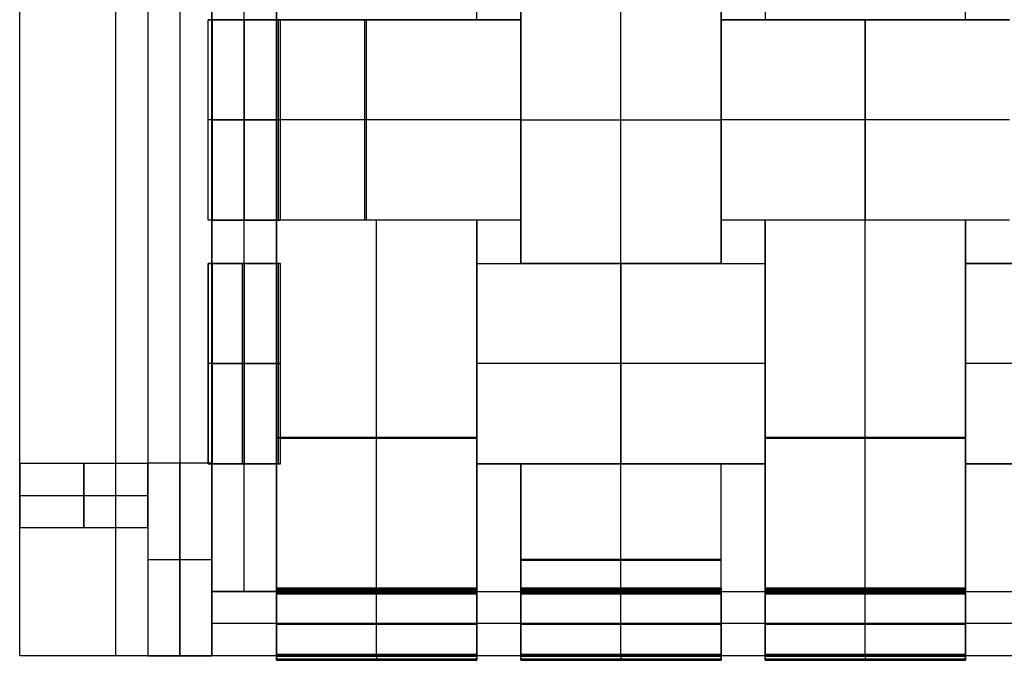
# Model space of a CAD drawing. Header units: millimetres. Extents: x -272 to 272, y -183 to 271.
# Tile 1 of 17: x -272 to -26, y -183 to -23. Entities that reach past the tile are written whole.
import ezdxf

# ---------------------------------------------------------------- set-up
doc = ezdxf.new("R2010")
doc.units = ezdxf.units.MM
doc.layers.add('Défaut', color=7, linetype='Continuous', true_color=0x000000)

msp = doc.modelspace()

# ---------------------------------------------------------------- linework, layer by layer
at = {"layer": 'Défaut'}
for p, q in [((-248, -181.48, 652), (-248, 268.52, 652)), ((-248, -181.48, 636), (-248, 268.52, 636)), ((-216, -165.48, 452), (-216, 220.52, 452)), ((-216, -165.48, 404), (-216, 220.52, 404)), ((-157.93, -22.83, 452.65), (-157.93, 48.77, 452.65)), ((-35.93, -22.83, 452.65), (-35.93, 48.77, 452.65)), ((-146.93, -12.03, 452.65), (-146.93, -83.63, 452.65)), ((-121.93, -83.63, 453.15), (-121.93, -12.03, 453.15)), ((-121.93, -83.63, 452.15), (-121.93, -12.03, 452.15)), ((-96.93, -83.63, 452.65), (-96.93, -12.03, 452.65)), ((-224.93, -22.83, 427.65), (-223.93, -22.83, 427.65)), ((-224.93, -72.83, 427.65), (-224.93, -22.83, 427.65)), ((-223.93, -22.83, 427.65), (-223.93, -72.83, 427.65)), ((-215.93, -22.83, 403.15), (-215.93, -72.83, 403.15)), ((-215.93, -72.83, 402.15), (-215.93, -22.83, 402.15)), ((-207.93, -22.83, 410.65), (-207.93, -72.83, 410.65)), ((-207.93, -22.83, 452.65), (-157.93, -22.83, 452.65)), ((-207.43, -72.83, 418.15), (-207.43, -22.83, 418.15)), ((-206.93, -72.83, 410.15), (-206.93, -22.83, 410.15)), ((-185.93, -22.83, 453.15), (-185.93, -22.83, 452.15)), ((-185.93, -22.83, 453.15), (-185.93, -72.83, 453.15)), ((-185.43, -72.83, 452.15), (-185.43, -22.83, 452.15)), ((-182.93, -22.83, 453.15), (-182.93, -22.83, 452.15)), ((-146.93, -22.83, 452.65), (-146.93, -72.83, 452.65)), ((-96.93, -22.83, 452.65), (-24.93, -22.83, 452.65)), ((-96.93, -72.83, 452.65), (-96.93, -22.83, 452.65)), ((-85.93, -22.83, 452.65), (-35.93, -22.83, 452.65)), ((-60.93, -22.83, 453.15), (-60.93, -22.83, 452.15)), ((-60.93, -22.83, 453.15), (-60.93, -22.83, 452.15)), ((-60.93, -72.83, 452.15), (-60.93, -22.83, 452.15)), ((-60.93, -22.83, 453.15), (-60.93, -72.83, 453.15)), ((-206.93, -47.83, 402.15), (-224.93, -47.83, 402.15)), ((-224.93, -47.83, 453.15), (-224.93, -47.83, 402.15)), ((-146.93, -47.83, 453.15), (-224.93, -47.83, 453.15)), ((-223.93, -47.83, 403.15), (-207.93, -47.83, 403.15)), ((-223.93, -47.83, 452.15), (-223.93, -47.83, 403.15)), ((-146.93, -47.83, 452.15), (-223.93, -47.83, 452.15)), ((-207.93, -47.83, 403.15), (-207.93, -47.83, 418.15)), ((-207.93, -47.83, 418.15), (-206.93, -47.83, 418.15)), ((-206.93, -47.83, 418.15), (-206.93, -47.83, 402.15)), ((-146.93, -47.83, 452.15), (-146.93, -47.83, 453.15)), ((-146.93, -47.83, 452.15), (-146.93, -47.83, 453.15)), ((-146.93, -47.83, 453.15), (-96.93, -47.83, 453.15)), ((-146.93, -47.83, 452.15), (-96.93, -47.83, 452.15)), ((-96.93, -47.83, 452.15), (-96.93, -47.83, 453.15)), ((-24.93, -47.83, 452.15), (-96.93, -47.83, 452.15)), ((-24.93, -47.83, 453.15), (-96.93, -47.83, 453.15)), ((-96.93, -47.83, 452.15), (-96.93, -47.83, 453.15)), ((-223.93, -72.83, 427.65), (-224.93, -72.83, 427.65)), ((-157.93, -72.83, 452.65), (-207.93, -72.83, 452.65)), ((-185.93, -72.83, 453.15), (-185.93, -72.83, 452.15)), ((-182.93, -181.13, 452.15), (-182.93, -72.83, 452.15)), ((-182.93, -181.63, 453.15), (-182.93, -72.83, 453.15)), ((-182.93, -72.83, 453.15), (-182.93, -72.83, 452.15)), ((-24.93, -72.83, 452.65), (-96.93, -72.83, 452.65)), ((-35.93, -72.83, 452.65), (-85.93, -72.83, 452.65)), ((-60.93, -181.13, 452.15), (-60.93, -72.83, 452.15)), ((-60.93, -181.63, 453.15), (-60.93, -72.83, 453.15)), ((-60.93, -72.83, 453.15), (-60.93, -72.83, 452.15)), ((-60.93, -72.83, 453.15), (-60.93, -72.83, 452.15)), ((-224.93, -83.63, 427.65), (-223.93, -83.63, 427.65)), ((-224.93, -133.63, 427.65), (-224.93, -83.63, 427.65)), ((-223.93, -83.63, 427.65), (-223.93, -133.63, 427.65)), ((-216.43, -83.63, 453.15), (-216.43, -133.63, 453.15)), ((-215.93, -83.63, 453.15), (-215.93, -83.63, 452.15)), ((-215.93, -83.63, 403.15), (-215.93, -83.63, 402.15)), ((-215.93, -133.63, 452.15), (-215.93, -83.63, 452.15)), ((-215.93, -83.63, 403.15), (-215.93, -133.63, 403.15)), ((-215.93, -133.63, 402.15), (-215.93, -83.63, 402.15)), ((-207.93, -83.63, 452.65), (-207.93, -133.63, 452.65)), ((-207.93, -83.63, 410.65), (-207.93, -133.63, 410.65)), ((-207.43, -133.63, 418.15), (-207.43, -83.63, 418.15)), ((-206.93, -133.63, 410.15), (-206.93, -83.63, 410.15)), ((-157.93, -133.63, 452.65), (-157.93, -83.63, 452.65)), ((-157.93, -83.63, 452.65), (-85.93, -83.63, 452.65)), ((-146.93, -83.63, 452.65), (-96.93, -83.63, 452.65)), ((-121.93, -133.63, 452.15), (-121.93, -83.63, 452.15)), ((-121.93, -83.63, 453.15), (-121.93, -83.63, 452.15)), ((-121.93, -83.63, 453.15), (-121.93, -133.63, 453.15)), ((-121.93, -83.63, 453.15), (-121.93, -83.63, 452.15)), ((-85.93, -83.63, 452.65), (-85.93, -133.63, 452.65)), ((-35.93, -133.63, 452.65), (-35.93, -83.63, 452.65)), ((-35.93, -83.63, 452.65), (36.07, -83.63, 452.65)), ((-207.93, -108.63, 453.15), (-224.93, -108.63, 453.15)), ((-206.93, -108.63, 402.15), (-224.93, -108.63, 402.15)), ((-224.93, -108.63, 453.15), (-224.93, -108.63, 402.15)), ((-207.93, -108.63, 452.15), (-223.93, -108.63, 452.15)), ((-223.93, -108.63, 403.15), (-207.93, -108.63, 403.15)), ((-223.93, -108.63, 452.15), (-223.93, -108.63, 403.15)), ((-207.93, -108.63, 452.15), (-207.93, -108.63, 453.15)), ((-207.93, -108.63, 403.15), (-207.93, -108.63, 418.15)), ((-207.93, -108.63, 418.15), (-206.93, -108.63, 418.15)), ((-206.93, -108.63, 418.15), (-206.93, -108.63, 402.15)), ((-157.93, -108.63, 452.15), (-157.93, -108.63, 453.15)), ((-85.93, -108.63, 452.15), (-157.93, -108.63, 452.15)), ((-85.93, -108.63, 453.15), (-157.93, -108.63, 453.15)), ((-85.93, -108.63, 452.15), (-85.93, -108.63, 453.15)), ((-35.93, -108.63, 452.15), (-35.93, -108.63, 453.15)), ((36.07, -108.63, 453.15), (-35.93, -108.63, 453.15)), ((36.07, -108.63, 452.15), (-35.93, -108.63, 452.15)), ((-207.93, -126.98, 452.15), (-157.93, -126.98, 452.15)), ((-207.93, -127.23, 453.15), (-157.93, -127.23, 453.15)), ((-207.93, -127.73, 452.15), (-207.93, -127.73, 453.15)), ((-157.93, -127.73, 452.15), (-157.93, -127.73, 453.15)), ((-85.93, -126.98, 452.15), (-35.93, -126.98, 452.15)), ((-85.93, -127.23, 453.15), (-35.93, -127.23, 453.15)), ((-85.93, -127.73, 452.15), (-85.93, -127.73, 453.15)), ((-35.93, -127.73, 452.15), (-35.93, -127.73, 453.15)), ((-272, -133.48, 318), (-272, -149.48, 318)), ((-240, -133.48, 318), (-240, -149.48, 318)), ((-232, -181.48), (-232, -133.48)), ((-232, -181.48, 604), (-232, -133.48, 604)), ((-223.93, -133.63, 427.65), (-224.93, -133.63, 427.65)), ((-215.93, -133.63, 453.15), (-215.93, -133.63, 452.15)), ((-215.93, -133.63, 403.15), (-215.93, -133.63, 402.15)), ((-85.93, -133.63, 452.65), (-157.93, -133.63, 452.65)), ((-96.93, -133.63, 452.65), (-146.93, -133.63, 452.65)), ((-121.93, -133.63, 453.15), (-121.93, -133.63, 452.15)), ((-121.93, -181.63, 453.15), (-121.93, -133.63, 453.15)), ((-121.93, -181.13, 452.15), (-121.93, -133.63, 452.15)), ((-121.93, -133.63, 453.15), (-121.93, -133.63, 452.15)), ((36.07, -133.63, 452.65), (-35.93, -133.63, 452.65)), ((-272, -141.48, 636), (-272, -141.48)), ((-240, -141.48, 636), (-240, -141.48)), ((-240, -157.48), (-224, -157.48)), ((-240, -157.48, 604), (-224, -157.48, 604)), ((-146.93, -157.38, 452.15), (-96.93, -157.38, 452.15)), ((-146.93, -157.63, 453.15), (-96.93, -157.63, 453.15)), ((-146.93, -158.13, 452.15), (-146.93, -158.13, 453.15)), ((-96.93, -158.13, 452.15), (-96.93, -158.13, 453.15)), ((-207.93, -164.63, 411.65), (-157.93, -164.63, 411.65)), ((-182.93, -164.63, 404.15), (-182.93, -164.63, 419.15)), ((-182.93, -165.63, 419.15), (-182.93, -164.63, 419.15)), ((-146.93, -164.63, 411.65), (-96.93, -164.63, 411.65)), ((-121.93, -165.63, 419.15), (-121.93, -164.63, 419.15)), ((-121.93, -164.63, 404.15), (-121.93, -164.63, 419.15)), ((-85.93, -164.63, 411.65), (-35.93, -164.63, 411.65)), ((-60.93, -164.63, 404.15), (-60.93, -164.63, 419.15)), ((-60.93, -165.63, 419.15), (-60.93, -164.63, 419.15)), ((-157.93, -164.92, 403.44), (-207.93, -164.92, 403.44)), ((-207.93, -165.13, 419.15), (-157.93, -165.13, 419.15)), ((-207.93, -165.63, 411.9), (-157.93, -165.63, 411.9)), ((-157.93, -165.77, 404.29), (-207.93, -165.77, 404.29)), ((-182.93, -181.63, 403.15), (-182.93, -165.63, 403.15)), ((-182.93, -165.63, 404.65), (-182.93, -165.63, 419.15)), ((-182.93, -181.13, 404.15), (-182.93, -166.13, 404.15)), ((-96.93, -164.92, 403.44), (-146.93, -164.92, 403.44)), ((-146.93, -165.13, 419.15), (-96.93, -165.13, 419.15)), ((-146.93, -165.63, 411.9), (-96.93, -165.63, 411.9)), ((-96.93, -165.77, 404.29), (-146.93, -165.77, 404.29)), ((-121.93, -165.63, 404.65), (-121.93, -165.63, 419.15)), ((-121.93, -181.63, 403.15), (-121.93, -165.63, 403.15)), ((-121.93, -181.13, 404.15), (-121.93, -166.13, 404.15)), ((-35.93, -164.92, 403.44), (-85.93, -164.92, 403.44)), ((-85.93, -165.13, 419.15), (-35.93, -165.13, 419.15)), ((-85.93, -165.63, 411.9), (-35.93, -165.63, 411.9)), ((-35.93, -165.77, 404.29), (-85.93, -165.77, 404.29)), ((-60.93, -181.63, 403.15), (-60.93, -165.63, 403.15)), ((-60.93, -165.63, 404.65), (-60.93, -165.63, 419.15)), ((-60.93, -181.13, 404.15), (-60.93, -166.13, 404.15)), ((224, -173.48, 452), (-224, -173.48, 452)), ((224, -173.48, 404), (-224, -173.48, 404)), ((-157.93, -173.63, 403.15), (-207.93, -173.63, 403.15)), ((-207.93, -173.63, 404.15), (-157.93, -173.63, 404.15)), ((-146.93, -173.63, 404.15), (-96.93, -173.63, 404.15)), ((-96.93, -173.63, 403.15), (-146.93, -173.63, 403.15)), ((-35.93, -173.63, 403.15), (-85.93, -173.63, 403.15)), ((-85.93, -173.63, 404.15), (-35.93, -173.63, 404.15)), ((-240, -181.48, 620), (-224, -181.48, 620)), ((-232, -181.48, 604), (-232, -181.48, 636)), ((-157.93, -181.48, 404.29), (-207.93, -181.48, 404.29)), ((-157.93, -181.48, 452), (-207.93, -181.48, 452)), ((-207.93, -181.63, 428.15), (-157.93, -181.63, 428.15)), ((-207.93, -181.63, 428.15), (-207.93, -182.63, 428.15)), ((-182.93, -181.63, 451.65), (-182.93, -181.63, 404.65)), ((-157.93, -182.63, 428.15), (-157.93, -181.63, 428.15)), ((-96.93, -181.48, 452), (-146.93, -181.48, 452)), ((-96.93, -181.48, 404.29), (-146.93, -181.48, 404.29)), ((-146.93, -181.63, 428.15), (-146.93, -182.63, 428.15)), ((-146.93, -181.63, 428.15), (-96.93, -181.63, 428.15)), ((-121.93, -181.63, 451.65), (-121.93, -181.63, 404.65)), ((-96.93, -182.63, 428.15), (-96.93, -181.63, 428.15)), ((-35.93, -181.48, 404.29), (-85.93, -181.48, 404.29)), ((-35.93, -181.48, 452), (-85.93, -181.48, 452)), ((-85.93, -181.63, 428.15), (-35.93, -181.63, 428.15)), ((-85.93, -181.63, 428.15), (-85.93, -182.63, 428.15)), ((-60.93, -181.63, 451.65), (-60.93, -181.63, 404.65)), ((-35.93, -182.63, 428.15), (-35.93, -181.63, 428.15)), ((-157.93, -182.34, 403.44), (-207.93, -182.34, 403.44)), ((-207.93, -182.34, 452.85), (-157.93, -182.34, 452.85)), ((-207.93, -182.63, 428.15), (-157.93, -182.63, 428.15)), ((-182.93, -182.63, 404.15), (-182.93, -182.63, 452.15)), ((-146.93, -182.34, 452.85), (-96.93, -182.34, 452.85)), ((-96.93, -182.34, 403.44), (-146.93, -182.34, 403.44)), ((-146.93, -182.63, 428.15), (-96.93, -182.63, 428.15)), ((-121.93, -182.63, 404.15), (-121.93, -182.63, 452.15)), ((-35.93, -182.34, 403.44), (-85.93, -182.34, 403.44)), ((-85.93, -182.34, 452.85), (-35.93, -182.34, 452.85)), ((-85.93, -182.63, 428.15), (-35.93, -182.63, 428.15)), ((-60.93, -182.63, 404.15), (-60.93, -182.63, 452.15))]:
    msp.add_line(p, q, dxfattribs=at)
at = {"layer": 'Défaut', "extrusion": (1, 0, 0)}
for centre, radius, start, end in [((-165.63, 404.15, -207.93), 1, 270, 0), ((-165.63, 404.15, -96.93), 1, 270, 0), ((-165.63, 404.15, -85.93), 1, 270, 0), ((-166.13, 404.65, -207.93), 0.5, 270, 0), ((-166.13, 404.65, -146.93), 0.5, 270, 0), ((-166.13, 404.65, -85.93), 0.5, 270, 0), ((-181.13, 404.65, -207.93), 0.5, 180, 270), ((-181.13, 451.65, -207.93), 0.5, 90, 180), ((-181.63, 404.15, -207.93), 1, 180, 270), ((-181.63, 452.15, -207.93), 1, 90, 180), ((-181.63, 452.15, -182.93), 1, 90, 180), ((-181.13, 451.65, -146.93), 0.5, 90, 180), ((-181.13, 404.65, -146.93), 0.5, 180, 270), ((-181.63, 452.15, -121.93), 1, 90, 180), ((-181.63, 452.15, -96.93), 1, 90, 180), ((-181.63, 404.15, -96.93), 1, 180, 270), ((-181.13, 404.65, -85.93), 0.5, 180, 270), ((-181.13, 451.65, -85.93), 0.5, 90, 180), ((-181.63, 404.15, -85.93), 1, 180, 270), ((-181.63, 452.15, -85.93), 1, 90, 180), ((-181.63, 452.15, -60.93), 1, 90, 180)]:
    msp.add_arc(centre, radius, start, end, dxfattribs=at)
at = {"layer": 'Défaut', "extrusion": (-1, 0, 0)}
for centre, radius, start, end in [((165.63, 404.15, 182.93), 1, 180, 270), ((165.63, 404.15, 157.93), 1, 180, 270), ((165.63, 404.15, 146.93), 1, 180, 270), ((165.63, 404.15, 121.93), 1, 180, 270), ((165.63, 404.15, 60.93), 1, 180, 270), ((165.63, 404.15, 35.93), 1, 180, 270), ((166.13, 404.65, 182.93), 0.5, 180, 270), ((166.13, 404.65, 157.93), 0.5, 180, 270), ((166.13, 404.65, 121.93), 0.5, 180, 270), ((166.13, 404.65, 96.93), 0.5, 180, 270), ((166.13, 404.65, 60.93), 0.5, 180, 270), ((166.13, 404.65, 35.93), 0.5, 180, 270), ((181.13, 404.65, 182.93), 0.5, 270, 360), ((181.13, 451.65, 182.93), 0.5, 0, 90), ((181.63, 404.15, 182.93), 1, 270, 0), ((181.13, 404.65, 157.93), 0.5, 270, 0), ((181.13, 451.65, 157.93), 0.5, 0, 90), ((181.63, 404.15, 157.93), 1, 270, 0), ((181.63, 452.15, 157.93), 1, 0, 90), ((181.63, 452.15, 146.93), 1, 0, 90), ((181.63, 404.15, 146.93), 1, 270, 0), ((181.13, 451.65, 121.93), 0.5, 0, 90), ((181.13, 404.65, 121.93), 0.5, 270, 360), ((181.63, 404.15, 121.93), 1, 270, 0), ((181.13, 451.65, 96.93), 0.5, 0, 90), ((181.13, 404.65, 96.93), 0.5, 270, 0), ((181.13, 404.65, 60.93), 0.5, 270, 360), ((181.13, 451.65, 60.93), 0.5, 0, 90), ((181.63, 404.15, 60.93), 1, 270, 0), ((181.13, 404.65, 35.93), 0.5, 270, 0), ((181.13, 451.65, 35.93), 0.5, 0, 90), ((181.63, 404.15, 35.93), 1, 270, 0), ((181.63, 452.15, 35.93), 1, 0, 90)]:
    msp.add_arc(centre, radius, start, end, dxfattribs=at)
at = {"layer": 'Défaut'}
for points in [[(-272, -181.48, 652), (-272, 43.52, 652), (-272, 268.52, 652)], [(-272, -181.48, 636), (-272, 43.52, 636), (-272, 268.52, 636)], [(-272, -181.48, 644), (-272, 43.52, 644), (-272, 268.52, 644)], [(-240, 268.52, 636), (-240, 43.52, 636), (-240, -181.48, 636)], [(-240, 268.52, 604), (-240, 43.52, 604), (-240, -181.48, 604)], [(-240, 268.52, 620), (-240, 43.52, 620), (-240, -181.48, 620)], [(-232, 268.52, 636), (-232, 43.52, 636), (-232, -181.48, 636)], [(-232, 268.52, 604), (-232, 43.52, 604), (-232, -181.48, 604)], [(-224, 268.52, 636), (-224, 43.52, 636), (-224, -181.48, 636)], [(-224, 268.52, 604), (-224, 43.52, 604), (-224, -181.48, 604)], [(-224, 268.52, 620), (-224, 43.52, 620), (-224, -181.48, 620)], [(-224, 268.52, 652), (-224, 43.52, 652), (-224, -181.48, 652)], [(-224, 268.52, 636), (-224, 43.52, 636), (-224, -181.48, 636)], [(-224, 268.52, 644), (-224, 43.52, 644), (-224, -181.48, 644)], [(-224, -165.48, 452), (-224, 27.52, 452), (-224, 220.52, 452)], [(-224, -165.48, 404), (-224, 27.52, 404), (-224, 220.52, 404)], [(-224, -165.48, 428), (-224, 27.52, 428), (-224, 220.52, 428)], [(-208, 220.52, 452), (-208, 27.52, 452), (-208, -165.48, 452)], [(-208, 220.52, 404), (-208, 27.52, 404), (-208, -165.48, 404)], [(-208, 220.52, 428), (-208, 27.52, 428), (-208, -165.48, 428)], [(-207.93, 48.77, 453.15), (-207.93, 12.97, 453.15), (-207.93, -22.83, 453.15)], [(-207.93, 48.77, 452.15), (-207.93, 12.97, 452.15), (-207.93, -22.83, 452.15)], [(-157.93, -22.83, 453.15), (-157.93, 12.97, 453.15), (-157.93, 48.77, 453.15)], [(-157.93, -22.83, 452.15), (-157.93, 12.97, 452.15), (-157.93, 48.77, 452.15)], [(-85.93, 48.77, 453.15), (-85.93, 12.97, 453.15), (-85.93, -22.83, 453.15)], [(-85.93, 48.77, 452.15), (-85.93, 12.97, 452.15), (-85.93, -22.83, 452.15)], [(-35.93, -22.83, 453.15), (-35.93, 12.97, 453.15), (-35.93, 48.77, 453.15)], [(-35.93, -22.83, 452.15), (-35.93, 12.97, 452.15), (-35.93, 48.77, 452.15)], [(-146.93, -12.03, 452.15), (-146.93, -47.83, 452.15), (-146.93, -83.63, 452.15)], [(-146.93, -83.63, 453.15), (-146.93, -47.83, 453.15), (-146.93, -12.03, 453.15)], [(-96.93, -12.03, 453.15), (-96.93, -47.83, 453.15), (-96.93, -83.63, 453.15)], [(-96.93, -83.63, 452.15), (-96.93, -47.83, 452.15), (-96.93, -12.03, 452.15)], [(-206.93, -22.83, 402.15), (-215.93, -22.83, 402.15), (-224.93, -22.83, 402.15)], [(-224.93, -22.83, 402.15), (-224.93, -22.83, 427.65), (-224.93, -22.83, 453.15)], [(-224.93, -22.83, 453.15), (-185.93, -22.83, 453.15), (-146.93, -22.83, 453.15)], [(-224.93, -72.83, 402.15), (-224.93, -47.83, 402.15), (-224.93, -22.83, 402.15)], [(-224.93, -72.83, 453.15), (-224.93, -47.83, 453.15), (-224.93, -22.83, 453.15)], [(-146.93, -22.83, 452.15), (-185.43, -22.83, 452.15), (-223.93, -22.83, 452.15)], [(-223.93, -22.83, 452.15), (-223.93, -22.83, 427.65), (-223.93, -22.83, 403.15)], [(-223.93, -22.83, 403.15), (-215.93, -22.83, 403.15), (-207.93, -22.83, 403.15)], [(-223.93, -22.83, 403.15), (-223.93, -47.83, 403.15), (-223.93, -72.83, 403.15)], [(-223.93, -22.83, 452.15), (-223.93, -47.83, 452.15), (-223.93, -72.83, 452.15)], [(-207.93, -22.83, 403.15), (-207.93, -22.83, 410.65), (-207.93, -22.83, 418.15)], [(-207.93, -22.83, 418.15), (-207.43, -22.83, 418.15), (-206.93, -22.83, 418.15)], [(-207.93, -22.83, 403.15), (-207.93, -47.83, 403.15), (-207.93, -72.83, 403.15)], [(-207.93, -72.83, 418.15), (-207.93, -47.83, 418.15), (-207.93, -22.83, 418.15)], [(-207.93, -22.83, 453.15), (-182.93, -22.83, 453.15), (-157.93, -22.83, 453.15)], [(-207.93, -22.83, 452.15), (-207.93, -22.83, 452.65), (-207.93, -22.83, 453.15)], [(-157.93, -22.83, 452.15), (-182.93, -22.83, 452.15), (-207.93, -22.83, 452.15)], [(-206.93, -22.83, 418.15), (-206.93, -22.83, 410.15), (-206.93, -22.83, 402.15)], [(-206.93, -72.83, 418.15), (-206.93, -47.83, 418.15), (-206.93, -22.83, 418.15)], [(-206.93, -72.83, 402.15), (-206.93, -47.83, 402.15), (-206.93, -22.83, 402.15)], [(-157.93, -22.83, 453.15), (-157.93, -22.83, 452.65), (-157.93, -22.83, 452.15)], [(-146.93, -22.83, 453.15), (-146.93, -22.83, 452.65), (-146.93, -22.83, 452.15)], [(-146.93, -72.83, 453.15), (-146.93, -47.83, 453.15), (-146.93, -22.83, 453.15)], [(-146.93, -22.83, 452.15), (-146.93, -47.83, 452.15), (-146.93, -72.83, 452.15)], [(-24.93, -22.83, 452.15), (-60.93, -22.83, 452.15), (-96.93, -22.83, 452.15)], [(-96.93, -22.83, 452.15), (-96.93, -22.83, 452.65), (-96.93, -22.83, 453.15)], [(-96.93, -22.83, 453.15), (-60.93, -22.83, 453.15), (-24.93, -22.83, 453.15)], [(-96.93, -72.83, 452.15), (-96.93, -47.83, 452.15), (-96.93, -22.83, 452.15)], [(-96.93, -22.83, 453.15), (-96.93, -47.83, 453.15), (-96.93, -72.83, 453.15)], [(-85.93, -22.83, 453.15), (-60.93, -22.83, 453.15), (-35.93, -22.83, 453.15)], [(-85.93, -22.83, 452.15), (-85.93, -22.83, 452.65), (-85.93, -22.83, 453.15)], [(-35.93, -22.83, 452.15), (-60.93, -22.83, 452.15), (-85.93, -22.83, 452.15)], [(-35.93, -22.83, 453.15), (-35.93, -22.83, 452.65), (-35.93, -22.83, 452.15)], [(-206.93, -72.83, 402.15), (-215.93, -72.83, 402.15), (-224.93, -72.83, 402.15)], [(-224.93, -72.83, 402.15), (-224.93, -72.83, 427.65), (-224.93, -72.83, 453.15)], [(-146.93, -72.83, 453.15), (-185.93, -72.83, 453.15), (-224.93, -72.83, 453.15)], [(-223.93, -72.83, 403.15), (-215.93, -72.83, 403.15), (-207.93, -72.83, 403.15)], [(-223.93, -72.83, 452.15), (-223.93, -72.83, 427.65), (-223.93, -72.83, 403.15)], [(-146.93, -72.83, 452.15), (-185.43, -72.83, 452.15), (-223.93, -72.83, 452.15)], [(-207.93, -72.83, 403.15), (-207.93, -72.83, 410.65), (-207.93, -72.83, 418.15)], [(-207.93, -72.83, 418.15), (-207.43, -72.83, 418.15), (-206.93, -72.83, 418.15)], [(-157.93, -72.83, 452.15), (-182.93, -72.83, 452.15), (-207.93, -72.83, 452.15)], [(-207.93, -72.83, 452.15), (-207.93, -126.98, 452.15), (-207.93, -181.13, 452.15)], [(-207.93, -72.83, 453.15), (-207.93, -72.83, 452.65), (-207.93, -72.83, 452.15)], [(-207.93, -181.63, 453.15), (-207.93, -127.23, 453.15), (-207.93, -72.83, 453.15)], [(-157.93, -72.83, 453.15), (-182.93, -72.83, 453.15), (-207.93, -72.83, 453.15)], [(-206.93, -72.83, 418.15), (-206.93, -72.83, 410.15), (-206.93, -72.83, 402.15)], [(-157.93, -181.13, 452.15), (-157.93, -126.98, 452.15), (-157.93, -72.83, 452.15)], [(-157.93, -72.83, 452.15), (-157.93, -72.83, 452.65), (-157.93, -72.83, 453.15)], [(-157.93, -72.83, 453.15), (-157.93, -127.23, 453.15), (-157.93, -181.63, 453.15)], [(-146.93, -72.83, 452.15), (-146.93, -72.83, 452.65), (-146.93, -72.83, 453.15)], [(-24.93, -72.83, 452.15), (-60.93, -72.83, 452.15), (-96.93, -72.83, 452.15)], [(-24.93, -72.83, 453.15), (-60.93, -72.83, 453.15), (-96.93, -72.83, 453.15)], [(-96.93, -72.83, 453.15), (-96.93, -72.83, 452.65), (-96.93, -72.83, 452.15)], [(-35.93, -72.83, 452.15), (-60.93, -72.83, 452.15), (-85.93, -72.83, 452.15)], [(-85.93, -72.83, 452.15), (-85.93, -126.98, 452.15), (-85.93, -181.13, 452.15)], [(-85.93, -72.83, 453.15), (-85.93, -72.83, 452.65), (-85.93, -72.83, 452.15)], [(-85.93, -181.63, 453.15), (-85.93, -127.23, 453.15), (-85.93, -72.83, 453.15)], [(-35.93, -72.83, 453.15), (-60.93, -72.83, 453.15), (-85.93, -72.83, 453.15)], [(-35.93, -181.13, 452.15), (-35.93, -126.98, 452.15), (-35.93, -72.83, 452.15)], [(-35.93, -72.83, 452.15), (-35.93, -72.83, 452.65), (-35.93, -72.83, 453.15)], [(-35.93, -72.83, 453.15), (-35.93, -127.23, 453.15), (-35.93, -181.63, 453.15)], [(-207.93, -83.63, 453.15), (-216.43, -83.63, 453.15), (-224.93, -83.63, 453.15)], [(-224.93, -83.63, 453.15), (-224.93, -108.63, 453.15), (-224.93, -133.63, 453.15)], [(-206.93, -83.63, 402.15), (-215.93, -83.63, 402.15), (-224.93, -83.63, 402.15)], [(-224.93, -83.63, 402.15), (-224.93, -83.63, 427.65), (-224.93, -83.63, 453.15)], [(-224.93, -133.63, 402.15), (-224.93, -108.63, 402.15), (-224.93, -83.63, 402.15)], [(-207.93, -83.63, 452.15), (-215.93, -83.63, 452.15), (-223.93, -83.63, 452.15)], [(-223.93, -83.63, 452.15), (-223.93, -83.63, 427.65), (-223.93, -83.63, 403.15)], [(-223.93, -83.63, 403.15), (-215.93, -83.63, 403.15), (-207.93, -83.63, 403.15)], [(-223.93, -133.63, 452.15), (-223.93, -108.63, 452.15), (-223.93, -83.63, 452.15)], [(-223.93, -83.63, 403.15), (-223.93, -108.63, 403.15), (-223.93, -133.63, 403.15)], [(-207.93, -83.63, 453.15), (-207.93, -83.63, 452.65), (-207.93, -83.63, 452.15)], [(-207.93, -133.63, 453.15), (-207.93, -108.63, 453.15), (-207.93, -83.63, 453.15)], [(-207.93, -83.63, 452.15), (-207.93, -108.63, 452.15), (-207.93, -133.63, 452.15)], [(-207.93, -83.63, 403.15), (-207.93, -83.63, 410.65), (-207.93, -83.63, 418.15)], [(-207.93, -83.63, 418.15), (-207.43, -83.63, 418.15), (-206.93, -83.63, 418.15)], [(-207.93, -83.63, 403.15), (-207.93, -108.63, 403.15), (-207.93, -133.63, 403.15)], [(-207.93, -133.63, 418.15), (-207.93, -108.63, 418.15), (-207.93, -83.63, 418.15)], [(-206.93, -83.63, 418.15), (-206.93, -83.63, 410.15), (-206.93, -83.63, 402.15)], [(-206.93, -133.63, 418.15), (-206.93, -108.63, 418.15), (-206.93, -83.63, 418.15)], [(-206.93, -133.63, 402.15), (-206.93, -108.63, 402.15), (-206.93, -83.63, 402.15)], [(-157.93, -83.63, 452.15), (-157.93, -83.63, 452.65), (-157.93, -83.63, 453.15)], [(-157.93, -133.63, 452.15), (-157.93, -108.63, 452.15), (-157.93, -83.63, 452.15)], [(-157.93, -83.63, 453.15), (-157.93, -108.63, 453.15), (-157.93, -133.63, 453.15)], [(-157.93, -83.63, 452.15), (-121.93, -83.63, 452.15), (-85.93, -83.63, 452.15)], [(-157.93, -83.63, 453.15), (-121.93, -83.63, 453.15), (-85.93, -83.63, 453.15)], [(-146.93, -83.63, 452.15), (-146.93, -83.63, 452.65), (-146.93, -83.63, 453.15)], [(-96.93, -83.63, 452.15), (-121.93, -83.63, 452.15), (-146.93, -83.63, 452.15)], [(-146.93, -83.63, 453.15), (-121.93, -83.63, 453.15), (-96.93, -83.63, 453.15)], [(-96.93, -83.63, 453.15), (-96.93, -83.63, 452.65), (-96.93, -83.63, 452.15)], [(-85.93, -83.63, 452.15), (-85.93, -108.63, 452.15), (-85.93, -133.63, 452.15)], [(-85.93, -83.63, 453.15), (-85.93, -83.63, 452.65), (-85.93, -83.63, 452.15)], [(-85.93, -133.63, 453.15), (-85.93, -108.63, 453.15), (-85.93, -83.63, 453.15)], [(-35.93, -83.63, 453.15), (-35.93, -108.63, 453.15), (-35.93, -133.63, 453.15)], [(-35.93, -83.63, 452.15), (-35.93, -83.63, 452.65), (-35.93, -83.63, 453.15)], [(-35.93, -133.63, 452.15), (-35.93, -108.63, 452.15), (-35.93, -83.63, 452.15)], [(36.07, -83.63, 453.15), (0.07, -83.63, 453.15), (-35.93, -83.63, 453.15)], [(-35.93, -83.63, 452.15), (0.07, -83.63, 452.15), (36.07, -83.63, 452.15)], [(-272, -149.48), (-272, -141.48), (-272, -133.48)], [(-272, -133.48), (-256, -133.48), (-240, -133.48)], [(-272, -133.48), (-272, -133.48, 318), (-272, -133.48, 636)], [(-272, -133.48, 636), (-256, -133.48, 636), (-240, -133.48, 636)], [(-272, -133.48, 636), (-272, -141.48, 636), (-272, -149.48, 636)], [(-272, -133.48, 318), (-256, -133.48, 318), (-240, -133.48, 318)], [(-256, -149.48), (-256, -141.48), (-256, -133.48)], [(-256, -133.48), (-256, -133.48, 318), (-256, -133.48, 636)], [(-256, -133.48, 636), (-256, -141.48, 636), (-256, -149.48, 636)], [(-224, -133.48), (-232, -133.48), (-240, -133.48)], [(-240, -133.48), (-240, -133.48, 302), (-240, -133.48, 604)], [(-224, -133.48, 604), (-232, -133.48, 604), (-240, -133.48, 604)], [(-240, -133.48), (-240, -157.48), (-240, -181.48)], [(-240, -133.48, 604), (-240, -157.48, 604), (-240, -181.48, 604)], [(-224, -133.48, 302), (-232, -133.48, 302), (-240, -133.48, 302)], [(-240, -133.48, 302), (-240, -157.48, 302), (-240, -181.48, 302)], [(-240, -149.48), (-240, -141.48), (-240, -133.48)], [(-240, -133.48), (-240, -133.48, 318), (-240, -133.48, 636)], [(-240, -133.48, 636), (-240, -141.48, 636), (-240, -149.48, 636)], [(-232, -133.48), (-232, -133.48, 302), (-232, -133.48, 604)], [(-224.93, -133.63, 453.15), (-216.43, -133.63, 453.15), (-207.93, -133.63, 453.15)], [(-206.93, -133.63, 402.15), (-215.93, -133.63, 402.15), (-224.93, -133.63, 402.15)], [(-224.93, -133.63, 402.15), (-224.93, -133.63, 427.65), (-224.93, -133.63, 453.15)], [(-224, -181.48), (-224, -157.48), (-224, -133.48)], [(-224, -133.48), (-224, -133.48, 302), (-224, -133.48, 604)], [(-224, -181.48, 604), (-224, -157.48, 604), (-224, -133.48, 604)], [(-224, -181.48, 302), (-224, -157.48, 302), (-224, -133.48, 302)], [(-207.93, -133.63, 452.15), (-215.93, -133.63, 452.15), (-223.93, -133.63, 452.15)], [(-223.93, -133.63, 403.15), (-215.93, -133.63, 403.15), (-207.93, -133.63, 403.15)], [(-223.93, -133.63, 452.15), (-223.93, -133.63, 427.65), (-223.93, -133.63, 403.15)], [(-207.93, -133.63, 452.15), (-207.93, -133.63, 452.65), (-207.93, -133.63, 453.15)], [(-207.93, -133.63, 403.15), (-207.93, -133.63, 410.65), (-207.93, -133.63, 418.15)], [(-207.93, -133.63, 418.15), (-207.43, -133.63, 418.15), (-206.93, -133.63, 418.15)], [(-206.93, -133.63, 418.15), (-206.93, -133.63, 410.15), (-206.93, -133.63, 402.15)], [(-157.93, -133.63, 453.15), (-157.93, -133.63, 452.65), (-157.93, -133.63, 452.15)], [(-85.93, -133.63, 453.15), (-121.93, -133.63, 453.15), (-157.93, -133.63, 453.15)], [(-157.93, -133.63, 452.15), (-121.93, -133.63, 452.15), (-85.93, -133.63, 452.15)], [(-146.93, -133.63, 453.15), (-146.93, -133.63, 452.65), (-146.93, -133.63, 452.15)], [(-96.93, -133.63, 453.15), (-121.93, -133.63, 453.15), (-146.93, -133.63, 453.15)], [(-146.93, -133.63, 452.15), (-121.93, -133.63, 452.15), (-96.93, -133.63, 452.15)], [(-146.93, -133.63, 452.15), (-146.93, -157.38, 452.15), (-146.93, -181.13, 452.15)], [(-146.93, -181.63, 453.15), (-146.93, -157.63, 453.15), (-146.93, -133.63, 453.15)], [(-96.93, -133.63, 452.15), (-96.93, -133.63, 452.65), (-96.93, -133.63, 453.15)], [(-96.93, -181.63, 453.15), (-96.93, -157.63, 453.15), (-96.93, -133.63, 453.15)], [(-96.93, -181.13, 452.15), (-96.93, -157.38, 452.15), (-96.93, -133.63, 452.15)], [(-85.93, -133.63, 452.15), (-85.93, -133.63, 452.65), (-85.93, -133.63, 453.15)], [(36.07, -133.63, 453.15), (0.07, -133.63, 453.15), (-35.93, -133.63, 453.15)], [(-35.93, -133.63, 453.15), (-35.93, -133.63, 452.65), (-35.93, -133.63, 452.15)], [(-35.93, -133.63, 452.15), (0.07, -133.63, 452.15), (36.07, -133.63, 452.15)], [(-272, -141.48), (-256, -141.48), (-240, -141.48)], [(-272, -141.48, 636), (-256, -141.48, 636), (-240, -141.48, 636)], [(-272, -149.48, 636), (-272, -149.48, 318), (-272, -149.48)], [(-272, -149.48), (-256, -149.48), (-240, -149.48)], [(-272, -149.48, 636), (-256, -149.48, 636), (-240, -149.48, 636)], [(-272, -149.48, 318), (-256, -149.48, 318), (-240, -149.48, 318)], [(-256, -149.48, 636), (-256, -149.48, 318), (-256, -149.48)], [(-240, -149.48, 636), (-240, -149.48, 318), (-240, -149.48)], [(-240, -157.48), (-240, -157.48, 302), (-240, -157.48, 604)], [(-224, -157.48), (-224, -157.48, 302), (-224, -157.48, 604)], [(-157.93, -164.63, 404.15), (-182.93, -164.63, 404.15), (-207.93, -164.63, 404.15)], [(-207.93, -164.63, 404.15), (-207.93, -164.63, 411.65), (-207.93, -164.63, 419.15)], [(-207.93, -164.63, 419.15), (-182.93, -164.63, 419.15), (-157.93, -164.63, 419.15)], [(-207.93, -164.63, 419.15), (-207.93, -165.13, 419.15), (-207.93, -165.63, 419.15)], [(-157.93, -164.63, 419.15), (-157.93, -164.63, 411.65), (-157.93, -164.63, 404.15)], [(-157.93, -165.63, 419.15), (-157.93, -165.13, 419.15), (-157.93, -164.63, 419.15)], [(-146.93, -165.63, 419.15), (-146.93, -165.13, 419.15), (-146.93, -164.63, 419.15)], [(-146.93, -164.63, 419.15), (-146.93, -164.63, 411.65), (-146.93, -164.63, 404.15)], [(-146.93, -164.63, 404.15), (-121.93, -164.63, 404.15), (-96.93, -164.63, 404.15)], [(-96.93, -164.63, 419.15), (-121.93, -164.63, 419.15), (-146.93, -164.63, 419.15)], [(-96.93, -164.63, 404.15), (-96.93, -164.63, 411.65), (-96.93, -164.63, 419.15)], [(-96.93, -164.63, 419.15), (-96.93, -165.13, 419.15), (-96.93, -165.63, 419.15)], [(-35.93, -164.63, 404.15), (-60.93, -164.63, 404.15), (-85.93, -164.63, 404.15)], [(-85.93, -164.63, 404.15), (-85.93, -164.63, 411.65), (-85.93, -164.63, 419.15)], [(-85.93, -164.63, 419.15), (-60.93, -164.63, 419.15), (-35.93, -164.63, 419.15)], [(-85.93, -164.63, 419.15), (-85.93, -165.13, 419.15), (-85.93, -165.63, 419.15)], [(-35.93, -164.63, 419.15), (-35.93, -164.63, 411.65), (-35.93, -164.63, 404.15)], [(-35.93, -165.63, 419.15), (-35.93, -165.13, 419.15), (-35.93, -164.63, 419.15)], [(-208, -165.48, 452), (-216, -165.48, 452), (-224, -165.48, 452)], [(-224, -165.48, 452), (-224, -165.48, 428), (-224, -165.48, 404)], [(-208, -165.48, 404), (-216, -165.48, 404), (-224, -165.48, 404)], [(-208, -165.48, 428), (-216, -165.48, 428), (-224, -165.48, 428)], [(-224, -181.48, 452), (-224, -173.48, 452), (-224, -165.48, 452)], [(-224, -165.48, 452), (-224, -165.48, 428), (-224, -165.48, 404)], [(-224, -181.48, 404), (-224, -173.48, 404), (-224, -165.48, 404)], [(-224, -165.48, 452), (0, -165.48, 452), (224, -165.48, 452)], [(-224, -165.48, 404), (0, -165.48, 404), (224, -165.48, 404)], [(-224, -181.48, 428), (-224, -173.48, 428), (-224, -165.48, 428)], [(-224, -165.48, 428), (0, -165.48, 428), (224, -165.48, 428)], [(-216, -165.48, 452), (-216, -165.48, 428), (-216, -165.48, 404)], [(-208, -165.48, 452), (-208, -165.48, 428), (-208, -165.48, 404)], [(-207.93, -165.63, 419.15), (-182.93, -165.63, 419.15), (-157.93, -165.63, 419.15)], [(-157.93, -165.63, 403.15), (-182.93, -165.63, 403.15), (-207.93, -165.63, 403.15)], [(-207.93, -181.63, 403.15), (-207.93, -173.63, 403.15), (-207.93, -165.63, 403.15)], [(-207.93, -165.63, 404.65), (-182.93, -165.63, 404.65), (-157.93, -165.63, 404.65)], [(-207.93, -165.63, 419.15), (-207.93, -165.63, 411.9), (-207.93, -165.63, 404.65)], [(-157.93, -166.13, 404.15), (-182.93, -166.13, 404.15), (-207.93, -166.13, 404.15)], [(-207.93, -166.13, 404.15), (-207.93, -173.63, 404.15), (-207.93, -181.13, 404.15)], [(-157.93, -165.63, 403.15), (-157.93, -173.63, 403.15), (-157.93, -181.63, 403.15)], [(-157.93, -165.63, 404.65), (-157.93, -165.63, 411.9), (-157.93, -165.63, 419.15)], [(-157.93, -181.13, 404.15), (-157.93, -173.63, 404.15), (-157.93, -166.13, 404.15)], [(-146.93, -165.63, 404.65), (-146.93, -165.63, 411.9), (-146.93, -165.63, 419.15)], [(-146.93, -165.63, 403.15), (-146.93, -173.63, 403.15), (-146.93, -181.63, 403.15)], [(-146.93, -165.63, 404.65), (-121.93, -165.63, 404.65), (-96.93, -165.63, 404.65)], [(-96.93, -165.63, 419.15), (-121.93, -165.63, 419.15), (-146.93, -165.63, 419.15)], [(-146.93, -165.63, 403.15), (-121.93, -165.63, 403.15), (-96.93, -165.63, 403.15)], [(-146.93, -181.13, 404.15), (-146.93, -173.63, 404.15), (-146.93, -166.13, 404.15)], [(-96.93, -166.13, 404.15), (-121.93, -166.13, 404.15), (-146.93, -166.13, 404.15)], [(-96.93, -181.63, 403.15), (-96.93, -173.63, 403.15), (-96.93, -165.63, 403.15)], [(-96.93, -165.63, 419.15), (-96.93, -165.63, 411.9), (-96.93, -165.63, 404.65)], [(-96.93, -166.13, 404.15), (-96.93, -173.63, 404.15), (-96.93, -181.13, 404.15)], [(-85.93, -165.63, 419.15), (-60.93, -165.63, 419.15), (-35.93, -165.63, 419.15)], [(-35.93, -165.63, 403.15), (-60.93, -165.63, 403.15), (-85.93, -165.63, 403.15)], [(-85.93, -181.63, 403.15), (-85.93, -173.63, 403.15), (-85.93, -165.63, 403.15)], [(-85.93, -165.63, 404.65), (-60.93, -165.63, 404.65), (-35.93, -165.63, 404.65)], [(-85.93, -165.63, 419.15), (-85.93, -165.63, 411.9), (-85.93, -165.63, 404.65)], [(-35.93, -166.13, 404.15), (-60.93, -166.13, 404.15), (-85.93, -166.13, 404.15)], [(-85.93, -166.13, 404.15), (-85.93, -173.63, 404.15), (-85.93, -181.13, 404.15)], [(-35.93, -165.63, 403.15), (-35.93, -173.63, 403.15), (-35.93, -181.63, 403.15)], [(-35.93, -165.63, 404.65), (-35.93, -165.63, 411.9), (-35.93, -165.63, 419.15)], [(-35.93, -181.13, 404.15), (-35.93, -173.63, 404.15), (-35.93, -166.13, 404.15)], [(-224, -173.48, 452), (-224, -173.48, 428), (-224, -173.48, 404)], [(-272, -181.48, 652), (-272, -181.48, 644), (-272, -181.48, 636)], [(-224, -181.48, 652), (-248, -181.48, 652), (-272, -181.48, 652)], [(-224, -181.48, 636), (-248, -181.48, 636), (-272, -181.48, 636)], [(-224, -181.48, 644), (-248, -181.48, 644), (-272, -181.48, 644)], [(-248, -181.48, 652), (-248, -181.48, 644), (-248, -181.48, 636)], [(-240, -181.48), (-232, -181.48), (-224, -181.48)], [(-240, -181.48, 604), (-232, -181.48, 604), (-224, -181.48, 604)], [(-240, -181.48), (-240, -181.48, 302), (-240, -181.48, 604)], [(-240, -181.48, 302), (-232, -181.48, 302), (-224, -181.48, 302)], [(-224, -181.48, 636), (-232, -181.48, 636), (-240, -181.48, 636)], [(-240, -181.48, 636), (-240, -181.48, 620), (-240, -181.48, 604)], [(-240, -181.48, 604), (-232, -181.48, 604), (-224, -181.48, 604)], [(-232, -181.48), (-232, -181.48, 302), (-232, -181.48, 604)], [(-224, -181.48, 452), (-224, -181.48, 428), (-224, -181.48, 404)], [(224, -181.48, 452), (0, -181.48, 452), (-224, -181.48, 452)], [(224, -181.48, 404), (0, -181.48, 404), (-224, -181.48, 404)], [(224, -181.48, 428), (0, -181.48, 428), (-224, -181.48, 428)], [(-224, -181.48), (-224, -181.48, 302), (-224, -181.48, 604)], [(-224, -181.48, 604), (-224, -181.48, 620), (-224, -181.48, 636)], [(-224, -181.48, 652), (-224, -181.48, 644), (-224, -181.48, 636)], [(-207.93, -181.13, 452.15), (-182.93, -181.13, 452.15), (-157.93, -181.13, 452.15)], [(-207.93, -181.13, 404.15), (-182.93, -181.13, 404.15), (-157.93, -181.13, 404.15)], [(-157.93, -181.63, 403.15), (-182.93, -181.63, 403.15), (-207.93, -181.63, 403.15)], [(-157.93, -181.63, 453.15), (-182.93, -181.63, 453.15), (-207.93, -181.63, 453.15)], [(-157.93, -181.63, 404.65), (-182.93, -181.63, 404.65), (-207.93, -181.63, 404.65)], [(-207.93, -181.63, 451.65), (-182.93, -181.63, 451.65), (-157.93, -181.63, 451.65)], [(-207.93, -181.63, 404.65), (-207.93, -181.63, 428.15), (-207.93, -181.63, 451.65)], [(-157.93, -181.63, 451.65), (-157.93, -181.63, 428.15), (-157.93, -181.63, 404.65)], [(-146.93, -181.13, 452.15), (-121.93, -181.13, 452.15), (-96.93, -181.13, 452.15)], [(-146.93, -181.13, 404.15), (-121.93, -181.13, 404.15), (-96.93, -181.13, 404.15)], [(-146.93, -181.63, 451.65), (-146.93, -181.63, 428.15), (-146.93, -181.63, 404.65)], [(-146.93, -181.63, 453.15), (-121.93, -181.63, 453.15), (-96.93, -181.63, 453.15)], [(-146.93, -181.63, 451.65), (-121.93, -181.63, 451.65), (-96.93, -181.63, 451.65)], [(-96.93, -181.63, 404.65), (-121.93, -181.63, 404.65), (-146.93, -181.63, 404.65)], [(-146.93, -181.63, 403.15), (-121.93, -181.63, 403.15), (-96.93, -181.63, 403.15)], [(-96.93, -181.63, 404.65), (-96.93, -181.63, 428.15), (-96.93, -181.63, 451.65)], [(-85.93, -181.13, 452.15), (-60.93, -181.13, 452.15), (-35.93, -181.13, 452.15)], [(-85.93, -181.13, 404.15), (-60.93, -181.13, 404.15), (-35.93, -181.13, 404.15)], [(-35.93, -181.63, 403.15), (-60.93, -181.63, 403.15), (-85.93, -181.63, 403.15)], [(-35.93, -181.63, 453.15), (-60.93, -181.63, 453.15), (-85.93, -181.63, 453.15)], [(-35.93, -181.63, 404.65), (-60.93, -181.63, 404.65), (-85.93, -181.63, 404.65)], [(-85.93, -181.63, 451.65), (-60.93, -181.63, 451.65), (-35.93, -181.63, 451.65)], [(-85.93, -181.63, 404.65), (-85.93, -181.63, 428.15), (-85.93, -181.63, 451.65)], [(-35.93, -181.63, 451.65), (-35.93, -181.63, 428.15), (-35.93, -181.63, 404.65)], [(-157.93, -182.63, 452.15), (-182.93, -182.63, 452.15), (-207.93, -182.63, 452.15)], [(-207.93, -182.63, 452.15), (-207.93, -182.63, 428.15), (-207.93, -182.63, 404.15)], [(-207.93, -182.63, 404.15), (-182.93, -182.63, 404.15), (-157.93, -182.63, 404.15)], [(-157.93, -182.63, 404.15), (-157.93, -182.63, 428.15), (-157.93, -182.63, 452.15)], [(-146.93, -182.63, 404.15), (-146.93, -182.63, 428.15), (-146.93, -182.63, 452.15)], [(-146.93, -182.63, 452.15), (-121.93, -182.63, 452.15), (-96.93, -182.63, 452.15)], [(-96.93, -182.63, 404.15), (-121.93, -182.63, 404.15), (-146.93, -182.63, 404.15)], [(-96.93, -182.63, 452.15), (-96.93, -182.63, 428.15), (-96.93, -182.63, 404.15)], [(-35.93, -182.63, 452.15), (-60.93, -182.63, 452.15), (-85.93, -182.63, 452.15)], [(-85.93, -182.63, 452.15), (-85.93, -182.63, 428.15), (-85.93, -182.63, 404.15)], [(-85.93, -182.63, 404.15), (-60.93, -182.63, 404.15), (-35.93, -182.63, 404.15)], [(-35.93, -182.63, 404.15), (-35.93, -182.63, 428.15), (-35.93, -182.63, 452.15)]]:
    msp.add_open_spline(points, degree=2, dxfattribs=at)

doc.saveas('drawing.dxf')
